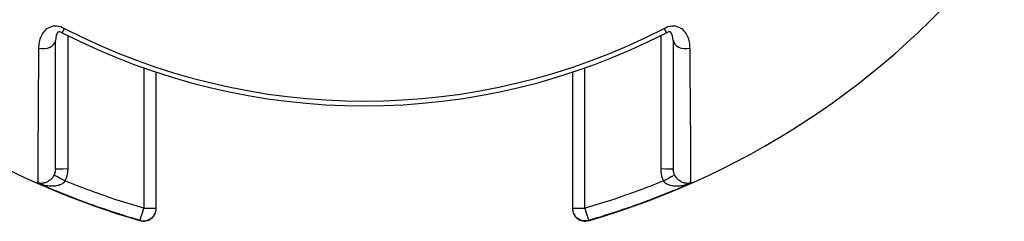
# Model space of a CAD drawing. Header units: inches. Extents: x 0 to 400, y -11 to 260.
# Tile 22 of 61: x 70.154 to 71.29, y 137.783 to 138.015. Entities that reach past the tile are written whole.
import ezdxf

# ---------------------------------------------------------------- set-up
doc = ezdxf.new("R2010")
doc.units = ezdxf.units.IN
doc.header["$LTSCALE"] = 24.005935
doc.header["$MEASUREMENT"] = 0
doc.layers.add('Visible Edges(ANSI)', color=7, linetype='Continuous', lineweight=25)
doc.layers.add('Visible Tangent Edges(ANSI)', color=7, linetype='Continuous', lineweight=25)

msp = doc.modelspace()

# ---------------------------------------------------------------- linework, layer by layer
at = {"layer": 'Visible Edges(ANSI)'}
for p, q in [((70.1956, 137.843), (70.1956, 137.9914)), ((70.9081, 137.9914), (70.9081, 137.843)), ((70.3119, 137.798), (70.3119, 137.9547)), ((70.7918, 137.9547), (70.7918, 137.798)), ((70.3119, 137.7975), (70.3119, 137.798)), ((70.7918, 137.798), (70.7918, 137.7975))]:
    msp.add_line(p, q, dxfattribs=at)
at = {"layer": 'Visible Edges(ANSI)', "flags": 128}
for points in [[(70.2035, 138.0003), (70.2008, 138.0013), (70.1994, 138.0014), (70.1982, 138.0007), (70.1964, 137.9972), (70.1956, 137.9914)], [(70.9081, 137.9914), (70.9073, 137.9972), (70.9055, 138.0007), (70.9043, 138.0014), (70.903, 138.0013), (70.9002, 138.0003)]]:
    msp.add_lwpolyline(points, dxfattribs=at)
at = {"layer": 'Visible Edges(ANSI)'}
for centre, radius, start, end in [((70.5519, 138.6775), 0.9306, 200.3603, 253.8724), ((70.5519, 138.6775), 0.9306, 286.1276, 322.4685), ((70.5519, 138.6775), 0.7616, 242.7787, 297.2213), ((70.2974, 137.7975), 0.0145, 253.8724, 0), ((70.8063, 137.7975), 0.0145, 180, 286.1276)]:
    msp.add_arc(centre, radius, start, end, dxfattribs=at)
at = {"layer": 'Visible Tangent Edges(ANSI)'}
for p, q in [((70.2035, 138.0003), (70.206, 138.0051)), ((70.8977, 138.0051), (70.9002, 138.0003)), ((70.2102, 137.8431), (70.2102, 137.9969)), ((70.8936, 137.9969), (70.8936, 137.8431)), ((70.2974, 137.9597), (70.2974, 137.7979)), ((70.8063, 137.7979), (70.8063, 137.9597)), ((70.1752, 137.8271), (70.1752, 137.8281)), ((70.9285, 137.8281), (70.9285, 137.8271)), ((70.2934, 137.7841), (70.2934, 137.7835)), ((70.8104, 137.7835), (70.8104, 137.7841))]:
    msp.add_line(p, q, dxfattribs=at)
at = {"layer": 'Visible Tangent Edges(ANSI)', "flags": 128}
for points in [[(70.206, 138.0051), (70.2039, 138.0061), (70.2017, 138.0069), (70.1995, 138.0075), (70.1973, 138.0078), (70.1951, 138.0079), (70.1929, 138.0077), (70.1909, 138.0072), (70.189, 138.0065), (70.1873, 138.0057), (70.1857, 138.0046), (70.1842, 138.0035), (70.183, 138.0022), (70.1818, 138.0008), (70.1808, 137.9993), (70.1799, 137.9978), (70.1791, 137.9962), (70.1784, 137.9946), (70.1778, 137.9929), (70.1773, 137.9912), (70.1769, 137.9895), (70.1766, 137.9878), (70.1764, 137.986), (70.1763, 137.9842), (70.1762, 137.9824)], [(70.9275, 137.9824), (70.9274, 137.9842), (70.9273, 137.986), (70.9271, 137.9878), (70.9268, 137.9895), (70.9264, 137.9912), (70.9259, 137.9929), (70.9253, 137.9946), (70.9247, 137.9962), (70.9239, 137.9978), (70.923, 137.9993), (70.9219, 138.0008), (70.9208, 138.0022), (70.9195, 138.0035), (70.9181, 138.0046), (70.9165, 138.0057), (70.9147, 138.0065), (70.9128, 138.0072), (70.9108, 138.0077), (70.9087, 138.0079), (70.9065, 138.0078), (70.9042, 138.0075), (70.902, 138.0069), (70.8998, 138.0061), (70.8977, 138.0051)], [(70.1762, 137.9824), (70.1762, 137.9718), (70.1761, 137.9615), (70.176, 137.9515), (70.1759, 137.9417), (70.1759, 137.9323), (70.1758, 137.9232), (70.1757, 137.9145), (70.1757, 137.9061), (70.1756, 137.8981), (70.1756, 137.8904), (70.1755, 137.8832), (70.1755, 137.8763), (70.1754, 137.8698), (70.1754, 137.8638), (70.1754, 137.8581), (70.1753, 137.8529), (70.1753, 137.8482), (70.1753, 137.8439), (70.1753, 137.84), (70.1752, 137.8367), (70.1752, 137.8338), (70.1752, 137.8314), (70.1752, 137.8295), (70.1752, 137.8281)], [(70.9285, 137.8281), (70.9285, 137.8295), (70.9285, 137.8314), (70.9285, 137.8339), (70.9285, 137.8368), (70.9285, 137.8401), (70.9284, 137.844), (70.9284, 137.8482), (70.9284, 137.853), (70.9284, 137.8581), (70.9283, 137.8637), (70.9283, 137.8697), (70.9282, 137.8762), (70.9282, 137.883), (70.9282, 137.8902), (70.9281, 137.8978), (70.928, 137.9058), (70.928, 137.9142), (70.9279, 137.923), (70.9279, 137.9321), (70.9278, 137.9415), (70.9277, 137.9513), (70.9276, 137.9614), (70.9276, 137.9718), (70.9275, 137.9824)], [(70.1939, 137.836), (70.1934, 137.835), (70.1927, 137.834), (70.1921, 137.8331), (70.1914, 137.8323), (70.1906, 137.8315), (70.1898, 137.8308), (70.189, 137.8301), (70.1882, 137.8295), (70.1874, 137.8289), (70.1865, 137.8284), (70.1857, 137.828), (70.1848, 137.8276), (70.184, 137.8273), (70.1831, 137.827), (70.1823, 137.8268), (70.1814, 137.8267), (70.1806, 137.8266), (70.1798, 137.8265), (70.179, 137.8265), (70.1782, 137.8265), (70.1774, 137.8266), (70.1767, 137.8267), (70.1759, 137.8269), (70.1752, 137.8271)], [(70.1956, 137.843), (70.1956, 137.8427), (70.1956, 137.8423), (70.1956, 137.842), (70.1956, 137.8417), (70.1955, 137.8414), (70.1955, 137.8411), (70.1955, 137.8408), (70.1954, 137.8405), (70.1954, 137.8402), (70.1953, 137.8399), (70.1952, 137.8397), (70.1952, 137.8394), (70.1951, 137.8391), (70.195, 137.8388), (70.1949, 137.8385), (70.1948, 137.8382), (70.1948, 137.8379), (70.1946, 137.8376), (70.1945, 137.8374), (70.1944, 137.8371), (70.1943, 137.8368), (70.1942, 137.8365), (70.1941, 137.8362), (70.1939, 137.836)], [(70.2068, 137.8293), (70.207, 137.8299), (70.2073, 137.8304), (70.2075, 137.831), (70.2078, 137.8315), (70.208, 137.832), (70.2082, 137.8326), (70.2084, 137.8332), (70.2086, 137.8337), (70.2088, 137.8343), (70.209, 137.8349), (70.2091, 137.8354), (70.2093, 137.836), (70.2094, 137.8366), (70.2096, 137.8372), (70.2097, 137.8378), (70.2098, 137.8383), (70.2099, 137.8389), (70.2099, 137.8395), (70.21, 137.8401), (70.2101, 137.8407), (70.2101, 137.8413), (70.2101, 137.8419), (70.2101, 137.8425), (70.2102, 137.8431)], [(70.8936, 137.8431), (70.8936, 137.8425), (70.8936, 137.8419), (70.8936, 137.8413), (70.8937, 137.8407), (70.8937, 137.8401), (70.8938, 137.8395), (70.8939, 137.8389), (70.894, 137.8383), (70.8941, 137.8378), (70.8942, 137.8372), (70.8943, 137.8366), (70.8944, 137.836), (70.8946, 137.8354), (70.8947, 137.8349), (70.8949, 137.8343), (70.8951, 137.8337), (70.8953, 137.8332), (70.8955, 137.8326), (70.8957, 137.832), (70.8959, 137.8315), (70.8962, 137.831), (70.8964, 137.8304), (70.8967, 137.8299), (70.897, 137.8293)], [(70.9098, 137.836), (70.9097, 137.8362), (70.9095, 137.8365), (70.9094, 137.8368), (70.9093, 137.8371), (70.9092, 137.8374), (70.9091, 137.8376), (70.909, 137.8379), (70.9089, 137.8382), (70.9088, 137.8385), (70.9087, 137.8388), (70.9086, 137.8391), (70.9086, 137.8394), (70.9085, 137.8397), (70.9084, 137.8399), (70.9084, 137.8402), (70.9083, 137.8405), (70.9083, 137.8408), (70.9082, 137.8411), (70.9082, 137.8414), (70.9082, 137.8417), (70.9081, 137.842), (70.9081, 137.8423), (70.9081, 137.8427), (70.9081, 137.843)], [(70.9285, 137.8271), (70.9278, 137.8269), (70.9271, 137.8267), (70.9263, 137.8266), (70.9255, 137.8265), (70.9247, 137.8265), (70.9239, 137.8265), (70.9231, 137.8266), (70.9223, 137.8267), (70.9215, 137.8268), (70.9206, 137.827), (70.9198, 137.8273), (70.9189, 137.8276), (70.9181, 137.828), (70.9172, 137.8284), (70.9164, 137.8289), (70.9155, 137.8295), (70.9147, 137.8301), (70.9139, 137.8308), (70.9131, 137.8315), (70.9124, 137.8323), (70.9117, 137.8331), (70.911, 137.834), (70.9104, 137.835), (70.9098, 137.836)], [(70.1752, 137.8271), (70.1766, 137.8266), (70.178, 137.826), (70.1795, 137.8256), (70.1809, 137.8251), (70.1824, 137.8248), (70.1839, 137.8244), (70.1853, 137.8242), (70.1868, 137.8239), (70.1883, 137.8238), (70.1898, 137.8237), (70.1913, 137.8236), (70.1927, 137.8236), (70.1942, 137.8237), (70.1956, 137.8238), (70.197, 137.824), (70.1984, 137.8243), (70.1997, 137.8246), (70.2009, 137.8251), (70.2021, 137.8256), (70.2033, 137.8262), (70.2043, 137.8268), (70.2053, 137.8276), (70.2061, 137.8284), (70.2068, 137.8293)], [(70.1752, 137.8271), (70.18, 137.825), (70.1848, 137.8229), (70.1897, 137.8208), (70.1945, 137.8188), (70.1994, 137.8168), (70.2043, 137.8148), (70.2091, 137.8129), (70.214, 137.8109), (70.2189, 137.8091), (70.2238, 137.8072), (70.2287, 137.8054), (70.2337, 137.8035), (70.2386, 137.8018), (70.2435, 137.8), (70.2485, 137.7983), (70.2535, 137.7966), (70.2584, 137.7949), (70.2634, 137.7933), (70.2684, 137.7917), (70.2734, 137.7901), (70.2783, 137.7885), (70.2833, 137.787), (70.2884, 137.7855), (70.2934, 137.7841)], [(70.2974, 137.7979), (70.2936, 137.799), (70.2898, 137.8001), (70.2859, 137.8013), (70.2821, 137.8024), (70.2783, 137.8036), (70.2745, 137.8048), (70.2707, 137.8061), (70.2669, 137.8073), (70.2631, 137.8085), (70.2593, 137.8098), (70.2555, 137.8111), (70.2518, 137.8124), (70.248, 137.8137), (70.2442, 137.8151), (70.2404, 137.8164), (70.2367, 137.8178), (70.2329, 137.8192), (70.2292, 137.8206), (70.2254, 137.822), (70.2217, 137.8234), (70.2179, 137.8249), (70.2142, 137.8264), (70.2105, 137.8278), (70.2068, 137.8293)], [(70.897, 137.8293), (70.8932, 137.8278), (70.8895, 137.8264), (70.8858, 137.8249), (70.8821, 137.8234), (70.8783, 137.822), (70.8746, 137.8206), (70.8708, 137.8192), (70.8671, 137.8178), (70.8633, 137.8164), (70.8595, 137.8151), (70.8558, 137.8137), (70.852, 137.8124), (70.8482, 137.8111), (70.8444, 137.8098), (70.8406, 137.8085), (70.8368, 137.8073), (70.833, 137.8061), (70.8292, 137.8048), (70.8254, 137.8036), (70.8216, 137.8024), (70.8178, 137.8013), (70.814, 137.8001), (70.8102, 137.799), (70.8063, 137.7979)], [(70.8104, 137.7841), (70.8154, 137.7855), (70.8204, 137.787), (70.8254, 137.7885), (70.8304, 137.7901), (70.8354, 137.7917), (70.8403, 137.7933), (70.8453, 137.7949), (70.8503, 137.7966), (70.8552, 137.7983), (70.8602, 137.8), (70.8651, 137.8018), (70.8701, 137.8035), (70.875, 137.8054), (70.8799, 137.8072), (70.8848, 137.8091), (70.8897, 137.8109), (70.8946, 137.8129), (70.8995, 137.8148), (70.9043, 137.8168), (70.9092, 137.8188), (70.9141, 137.8208), (70.9189, 137.8229), (70.9237, 137.825), (70.9285, 137.8271)], [(70.897, 137.8293), (70.8977, 137.8284), (70.8985, 137.8276), (70.8994, 137.8268), (70.9005, 137.8262), (70.9016, 137.8256), (70.9028, 137.8251), (70.9041, 137.8246), (70.9054, 137.8243), (70.9067, 137.824), (70.9081, 137.8238), (70.9096, 137.8237), (70.911, 137.8236), (70.9125, 137.8236), (70.9139, 137.8237), (70.9154, 137.8238), (70.9169, 137.8239), (70.9184, 137.8242), (70.9199, 137.8244), (70.9213, 137.8248), (70.9228, 137.8251), (70.9243, 137.8256), (70.9257, 137.826), (70.9271, 137.8266), (70.9285, 137.8271)]]:
    msp.add_lwpolyline(points, dxfattribs=at)
at = {"layer": 'Visible Tangent Edges(ANSI)'}
msp.add_arc((70.5519, 138.6775), 0.7561, 242.7787, 297.2213, dxfattribs=at)
for centre, major_axis, ratio, start_param, end_param in [((70.1811, 137.9914), (0.0145, 0), 0.650925, 4.37415, 6.283185), ((70.9227, 137.9914), (-0.0145, 0), 0.650925, 0, 1.909035), ((70.2068, 137.8292), (-0.0129, 0.0068), 0.007725, 4.716449, 6.227691), ((70.2102, 137.843), (-0.0145, 0), 0.008727, 4.712389, 6.283185), ((70.8936, 137.843), (0.0145, 0), 0.008727, 0, 1.570796), ((70.897, 137.8292), (0.0129, 0.0068), 0.007725, 0.055495, 1.566736), ((70.2974, 137.798), (0.014, -0.004), 0.998994, 4.712389, 6.564504), ((70.2974, 137.798), (-0.004, -0.014), 0.002426, 0.046862, 1.562414), ((70.2974, 137.798), (0.0145, 0), 0.008727, 4.712389, 6.283185), ((70.8063, 137.798), (-0.0145, 0), 0.008727, 0, 1.570796), ((70.8063, 137.798), (-0.0145, 0), 0.99881, 0, 1.852115), ((70.8063, 137.798), (0.004, -0.014), 0.002426, 4.720772, 6.236323)]:
    msp.add_ellipse(centre, major_axis=major_axis, ratio=ratio, start_param=start_param, end_param=end_param, dxfattribs=at)

doc.saveas('drawing.dxf')
